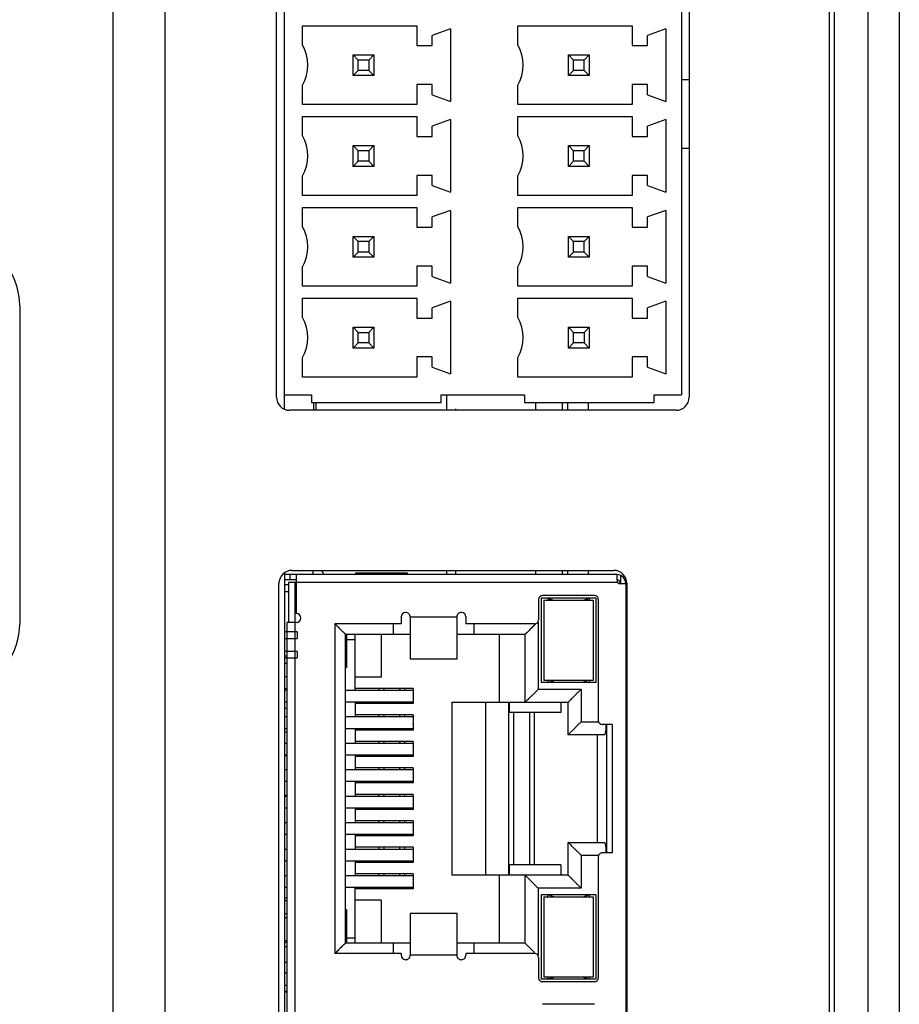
# Model space of a CAD drawing. Header units: millimetres. Extents: x 14 to 562, y 73 to 318.
# Tile 12 of 15: x 108 to 142, y 183 to 221. Entities that reach past the tile are written whole.
import ezdxf

# ---------------------------------------------------------------- set-up
doc = ezdxf.new("R2010")
doc.units = ezdxf.units.MM
doc.header["$LTSCALE"] = 32.67
for name, color, linetype in [('00_COMPONENTS', 7, 'CONTINUOUS'), ('1_25T_1_NAW_CNT_5', 7, 'CONTINUOUS'), ('SURFACE', 7, 'CONTINUOUS')]:
    doc.layers.add(name, color=color, linetype=linetype)

msp = doc.modelspace()

# ---------------------------------------------------------------- linework, layer by layer
at = {"layer": '00_COMPONENTS', "color": 7}
for p, q in [((112.001, 101.283), (112.001, 291.034)), ((114.001, 291.034), (114.001, 101.283)), ((139.801, 104.659), (139.801, 287.659)), ((141.101, 104.659), (141.101, 287.659)), ((142.301, 287.659), (142.301, 105.859)), ((139.601, 272.159), (139.601, 120.159)), ((118.601, 205.602), (118.601, 260.115)), ((118.301, 206.059), (118.301, 259.659)), ((133.901, 259.558), (133.901, 206.158)), ((134.201, 259.659), (134.201, 206.059)), ((119.301, 219.638), (119.301, 220.378)), ((119.301, 220.378), (123.701, 220.378)), ((123.701, 220.378), (123.701, 219.613)), ((125.001, 220.263), (124.301, 220.008)), ((125.001, 220.263), (125.001, 217.463)), ((127.601, 219.638), (127.601, 220.378)), ((127.601, 220.378), (132.001, 220.378)), ((132.001, 220.378), (132.001, 219.613)), ((133.301, 220.263), (132.601, 220.008)), ((133.301, 220.263), (133.301, 217.463)), ((124.301, 219.613), (124.301, 220.008)), ((132.601, 219.613), (132.601, 220.008)), ((123.701, 219.613), (124.301, 219.613)), ((132.001, 219.613), (132.601, 219.613)), ((121.251, 218.458), (121.251, 219.258)), ((121.251, 219.258), (122.051, 219.258)), ((121.451, 219.058), (121.251, 219.258)), ((121.451, 218.658), (121.451, 219.058)), ((121.851, 219.058), (121.451, 219.058)), ((122.051, 219.258), (121.851, 219.058)), ((121.851, 219.058), (121.851, 218.658)), ((122.051, 219.258), (122.051, 218.458)), ((129.551, 219.258), (130.351, 219.258)), ((129.551, 218.458), (129.551, 219.258)), ((129.751, 219.058), (129.551, 219.258)), ((130.151, 219.058), (129.751, 219.058)), ((129.751, 218.658), (129.751, 219.058)), ((130.151, 219.058), (130.351, 219.258)), ((130.151, 218.658), (130.151, 219.058)), ((130.351, 219.258), (130.351, 218.458)), ((121.251, 218.458), (121.451, 218.658)), ((121.851, 218.658), (121.451, 218.658)), ((122.051, 218.458), (121.851, 218.658)), ((129.551, 218.458), (129.751, 218.658)), ((130.151, 218.658), (129.751, 218.658)), ((130.351, 218.458), (130.151, 218.658)), ((122.051, 218.458), (121.251, 218.458)), ((130.351, 218.458), (129.551, 218.458)), ((134.201, 218.292), (133.901, 218.3)), ((119.301, 217.338), (119.301, 218.088)), ((123.701, 218.113), (123.701, 217.338)), ((124.301, 218.113), (123.701, 218.113)), ((124.301, 217.718), (124.301, 218.113)), ((127.601, 217.338), (127.601, 218.088)), ((132.601, 218.113), (132.001, 218.113)), ((132.001, 218.113), (132.001, 217.338)), ((132.601, 217.718), (132.601, 218.113)), ((124.301, 217.718), (125.001, 217.463)), ((132.601, 217.718), (133.301, 217.463)), ((123.701, 217.338), (119.301, 217.338)), ((132.001, 217.338), (127.601, 217.338)), ((119.301, 216.138), (119.301, 216.878)), ((119.301, 216.878), (123.701, 216.878)), ((123.701, 216.878), (123.701, 216.113)), ((125.001, 216.763), (124.301, 216.508)), ((125.001, 216.763), (125.001, 213.963)), ((127.601, 216.138), (127.601, 216.878)), ((127.601, 216.878), (132.001, 216.878)), ((132.001, 216.878), (132.001, 216.113)), ((133.301, 216.763), (132.601, 216.508)), ((133.301, 216.763), (133.301, 213.963)), ((124.301, 216.113), (124.301, 216.508)), ((132.601, 216.113), (132.601, 216.508)), ((123.701, 216.113), (124.301, 216.113)), ((132.001, 216.113), (132.601, 216.113)), ((121.251, 214.958), (121.251, 215.758)), ((121.251, 215.758), (122.051, 215.758)), ((121.451, 215.558), (121.251, 215.758)), ((121.451, 215.158), (121.451, 215.558)), ((121.851, 215.558), (121.451, 215.558)), ((122.051, 215.758), (121.851, 215.558)), ((121.851, 215.558), (121.851, 215.158)), ((122.051, 215.758), (122.051, 214.958)), ((129.551, 215.758), (130.351, 215.758)), ((129.551, 214.958), (129.551, 215.758)), ((129.751, 215.558), (129.551, 215.758)), ((130.151, 215.558), (129.751, 215.558)), ((129.751, 215.158), (129.751, 215.558)), ((130.151, 215.558), (130.351, 215.758)), ((130.151, 215.158), (130.151, 215.558)), ((130.351, 215.758), (130.351, 214.958)), ((133.901, 215.659), (134.201, 215.659)), ((121.251, 214.958), (121.451, 215.158)), ((121.851, 215.158), (121.451, 215.158)), ((122.051, 214.958), (121.851, 215.158)), ((129.551, 214.958), (129.751, 215.158)), ((130.151, 215.158), (129.751, 215.158)), ((130.351, 214.958), (130.151, 215.158)), ((122.051, 214.958), (121.251, 214.958)), ((130.351, 214.958), (129.551, 214.958)), ((119.301, 213.838), (119.301, 214.588)), ((123.701, 214.613), (123.701, 213.838)), ((124.301, 214.613), (123.701, 214.613)), ((124.301, 214.218), (124.301, 214.613)), ((127.601, 213.838), (127.601, 214.588)), ((132.601, 214.613), (132.001, 214.613)), ((132.001, 214.613), (132.001, 213.838)), ((132.601, 214.218), (132.601, 214.613)), ((124.301, 214.218), (125.001, 213.963)), ((132.601, 214.218), (133.301, 213.963)), ((123.701, 213.838), (119.301, 213.838)), ((132.001, 213.838), (127.601, 213.838)), ((119.301, 212.638), (119.301, 213.378)), ((119.301, 213.378), (123.701, 213.378)), ((123.701, 213.378), (123.701, 212.613)), ((125.001, 213.263), (124.301, 213.008)), ((125.001, 213.263), (125.001, 210.463)), ((127.601, 212.638), (127.601, 213.378)), ((127.601, 213.378), (132.001, 213.378)), ((132.001, 213.378), (132.001, 212.613)), ((133.301, 213.263), (132.601, 213.008)), ((133.301, 213.263), (133.301, 210.463)), ((124.301, 212.613), (124.301, 213.008)), ((132.601, 212.613), (132.601, 213.008)), ((123.701, 212.613), (124.301, 212.613)), ((132.001, 212.613), (132.601, 212.613)), ((121.251, 211.458), (121.251, 212.258)), ((121.251, 212.258), (122.051, 212.258)), ((121.451, 212.058), (121.251, 212.258)), ((122.051, 212.258), (121.851, 212.058)), ((122.051, 212.258), (122.051, 211.458)), ((129.551, 212.258), (130.351, 212.258)), ((129.551, 211.458), (129.551, 212.258)), ((129.751, 212.058), (129.551, 212.258)), ((130.151, 212.058), (130.351, 212.258)), ((130.351, 212.258), (130.351, 211.458)), ((121.451, 211.658), (121.451, 212.058)), ((121.851, 212.058), (121.451, 212.058)), ((121.851, 212.058), (121.851, 211.658)), ((130.151, 212.058), (129.751, 212.058)), ((129.751, 211.658), (129.751, 212.058)), ((130.151, 211.658), (130.151, 212.058)), ((121.251, 211.458), (121.451, 211.658)), ((122.051, 211.458), (121.251, 211.458)), ((121.851, 211.658), (121.451, 211.658)), ((122.051, 211.458), (121.851, 211.658)), ((129.551, 211.458), (129.751, 211.658)), ((130.351, 211.458), (129.551, 211.458)), ((130.151, 211.658), (129.751, 211.658)), ((130.351, 211.458), (130.151, 211.658)), ((119.301, 210.338), (119.301, 211.088)), ((123.701, 211.113), (123.701, 210.338)), ((124.301, 211.113), (123.701, 211.113)), ((124.301, 210.718), (124.301, 211.113)), ((127.601, 210.338), (127.601, 211.088)), ((132.601, 211.113), (132.001, 211.113)), ((132.001, 211.113), (132.001, 210.338)), ((132.601, 210.718), (132.601, 211.113)), ((124.301, 210.718), (125.001, 210.463)), ((132.601, 210.718), (133.301, 210.463)), ((123.701, 210.338), (119.301, 210.338)), ((132.001, 210.338), (127.601, 210.338)), ((119.301, 209.878), (123.701, 209.878)), ((119.301, 209.138), (119.301, 209.878)), ((123.701, 209.878), (123.701, 209.113)), ((127.601, 209.878), (132.001, 209.878)), ((127.601, 209.138), (127.601, 209.878)), ((132.001, 209.878), (132.001, 209.113)), ((108.401, 209.598), (108.401, 197.319)), ((125.001, 209.763), (124.301, 209.508)), ((124.301, 209.113), (124.301, 209.508)), ((125.001, 209.763), (125.001, 206.963)), ((133.301, 209.763), (132.601, 209.508)), ((132.601, 209.113), (132.601, 209.508)), ((133.301, 209.763), (133.301, 206.963)), ((123.701, 209.113), (124.301, 209.113)), ((132.001, 209.113), (132.601, 209.113)), ((121.251, 208.758), (122.051, 208.758)), ((121.251, 207.958), (121.251, 208.758)), ((121.451, 208.558), (121.251, 208.758)), ((121.851, 208.558), (122.051, 208.758)), ((122.051, 208.758), (122.051, 207.958)), ((129.551, 208.758), (130.351, 208.758)), ((129.551, 207.958), (129.551, 208.758)), ((129.751, 208.558), (129.551, 208.758)), ((130.151, 208.558), (130.351, 208.758)), ((130.351, 208.758), (130.351, 207.958)), ((121.451, 208.558), (121.851, 208.558)), ((121.451, 208.158), (121.451, 208.558)), ((121.851, 208.558), (121.851, 208.158)), ((129.751, 208.558), (130.151, 208.558)), ((129.751, 208.158), (129.751, 208.558)), ((130.151, 208.558), (130.151, 208.158)), ((121.251, 207.958), (121.451, 208.158)), ((122.051, 207.958), (121.251, 207.958)), ((121.851, 208.158), (121.451, 208.158)), ((121.851, 208.158), (122.051, 207.958)), ((129.551, 207.958), (129.751, 208.158)), ((130.351, 207.958), (129.551, 207.958)), ((130.151, 208.158), (129.751, 208.158)), ((130.151, 208.158), (130.351, 207.958)), ((119.301, 206.838), (119.301, 207.588)), ((124.301, 207.613), (123.701, 207.613)), ((123.701, 207.613), (123.701, 206.838)), ((124.301, 207.218), (124.301, 207.613)), ((127.601, 206.838), (127.601, 207.588)), ((132.601, 207.613), (132.001, 207.613)), ((132.001, 207.613), (132.001, 206.838)), ((132.601, 207.218), (132.601, 207.613)), ((124.301, 207.218), (125.001, 206.963)), ((132.601, 207.218), (133.301, 206.963)), ((123.701, 206.838), (119.301, 206.838)), ((132.001, 206.838), (127.601, 206.838)), ((118.601, 206.158), (119.651, 206.158)), ((119.651, 206.158), (119.651, 205.858)), ((124.651, 206.158), (127.851, 206.158)), ((124.651, 205.858), (124.651, 206.158)), ((124.851, 206.158), (124.851, 205.559)), ((127.851, 206.158), (127.851, 205.858)), ((132.851, 206.158), (133.901, 206.158)), ((132.851, 205.858), (132.851, 206.158)), ((119.651, 205.858), (124.651, 205.858)), ((119.719, 205.858), (119.719, 205.559)), ((119.821, 205.858), (119.821, 205.559)), ((127.851, 205.858), (132.851, 205.858)), ((128.276, 205.858), (128.276, 205.559)), ((129.526, 205.559), (129.526, 205.858)), ((130.326, 205.559), (130.326, 205.858)), ((133.701, 205.559), (118.801, 205.559)), ((118.601, 199.293), (118.601, 135.426)), ((131.411, 199.228), (118.601, 199.228)), ((118.895, 199.391), (131.296, 199.391)), ((119.061, 199.228), (119.061, 197.728)), ((119.711, 199.228), (119.711, 199.391)), ((123.344, 199.278), (121.344, 199.278)), ((121.344, 199.278), (121.344, 199.228)), ((123.344, 199.228), (123.344, 199.278)), ((124.851, 199.391), (124.851, 199.228)), ((128.276, 199.391), (128.276, 199.228)), ((129.526, 199.228), (129.526, 199.391)), ((130.326, 199.228), (130.326, 199.391)), ((131.411, 199.228), (131.411, 199.028)), ((118.395, 135.829), (118.395, 198.891)), ((119.061, 199.028), (118.601, 199.028)), ((118.601, 198.841), (118.761, 198.841)), ((119.061, 198.928), (118.761, 198.928)), ((118.761, 198.928), (118.761, 197.378)), ((119.011, 198.928), (119.011, 197.378)), ((131.561, 199.194), (131.561, 198.878)), ((131.761, 198.878), (131.561, 198.878)), ((131.761, 198.878), (131.761, 137.051)), ((131.796, 198.891), (131.796, 135.829)), ((118.601, 198.578), (118.761, 198.578)), ((128.401, 198.268), (128.401, 197.478)), ((130.601, 198.318), (128.501, 198.318)), ((128.501, 198.318), (128.501, 195.068)), ((130.551, 198.418), (128.551, 198.418)), ((128.601, 198.243), (130.501, 198.243)), ((128.601, 198.243), (128.601, 195.143)), ((128.751, 198.318), (128.751, 198.243)), ((128.774, 198.311), (128.981, 198.243)), ((130.122, 198.243), (130.329, 198.311)), ((130.351, 198.318), (130.351, 198.243)), ((130.501, 198.243), (130.501, 195.143)), ((130.601, 198.318), (130.601, 195.068)), ((130.701, 198.268), (130.701, 193.603)), ((119.061, 197.378), (118.711, 197.378)), ((118.711, 137.328), (118.711, 197.378)), ((123.101, 197.328), (120.551, 197.328)), ((120.551, 197.328), (120.551, 184.628)), ((122.801, 197.328), (122.801, 196.928)), ((123.101, 197.598), (123.101, 197.328)), ((123.451, 197.596), (125.251, 197.595)), ((123.451, 197.596), (123.451, 195.974)), ((125.251, 197.595), (125.251, 195.974)), ((125.601, 197.598), (125.601, 197.328)), ((128.251, 197.328), (125.601, 197.328)), ((125.901, 197.328), (125.901, 196.928)), ((120.951, 196.928), (123.451, 196.928)), ((120.951, 196.928), (120.951, 185.028)), ((121.011, 195.643), (121.011, 196.928)), ((121.331, 194.773), (121.331, 196.928)), ((122.331, 196.928), (122.331, 195.278)), ((125.251, 196.928), (127.881, 196.928)), ((126.881, 196.928), (126.881, 194.308)), ((127.881, 194.308), (127.881, 196.928)), ((121.011, 196.728), (121.331, 196.728)), ((118.711, 196.078), (118.601, 196.078)), ((118.711, 195.798), (118.601, 195.798)), ((123.451, 195.978), (125.251, 195.978)), ((121.011, 195.643), (120.951, 195.643)), ((118.601, 195.295), (118.711, 195.295)), ((122.331, 195.278), (121.331, 195.278)), ((130.601, 195.068), (128.501, 195.068)), ((130.501, 195.143), (128.601, 195.143)), ((128.751, 195.143), (128.751, 195.068)), ((128.774, 195.075), (128.981, 195.143)), ((130.122, 195.143), (130.329, 195.075)), ((130.351, 195.143), (130.351, 195.068)), ((118.601, 194.836), (118.711, 194.836)), ((118.601, 194.773), (118.711, 194.773)), ((120.951, 194.773), (123.561, 194.773)), ((123.561, 194.838), (121.331, 194.838)), ((122.244, 194.838), (122.244, 194.773)), ((123.244, 194.773), (123.244, 194.838)), ((123.561, 194.838), (123.561, 194.632)), ((118.601, 194.323), (118.711, 194.323)), ((120.951, 194.323), (123.561, 194.323)), ((121.331, 194.323), (121.331, 193.753)), ((122.244, 194.323), (122.244, 194.258)), ((123.244, 194.258), (123.244, 194.323)), ((123.561, 194.465), (123.561, 194.258)), ((125.061, 194.308), (129.541, 194.308)), ((125.061, 194.308), (125.061, 187.648)), ((126.361, 187.648), (126.361, 194.308)), ((127.244, 194.308), (127.244, 187.648)), ((127.261, 194.308), (127.261, 193.908)), ((129.261, 194.308), (129.261, 193.908)), ((129.541, 193.053), (129.541, 194.308)), ((131.761, 194.551), (131.761, 184.655)), ((118.601, 194.078), (118.711, 194.078)), ((123.561, 194.258), (121.331, 194.258)), ((129.261, 193.908), (127.261, 193.908)), ((128.244, 188.048), (128.244, 193.908)), ((118.601, 193.753), (118.711, 193.753)), ((120.951, 193.753), (123.561, 193.753)), ((123.561, 193.818), (121.331, 193.818)), ((122.244, 193.818), (122.244, 193.753)), ((123.244, 193.753), (123.244, 193.818)), ((123.561, 193.818), (123.561, 193.612)), ((118.601, 193.303), (118.711, 193.303)), ((118.601, 193.168), (118.711, 193.168)), ((120.951, 193.303), (123.561, 193.303)), ((121.331, 193.303), (121.331, 192.733)), ((123.561, 193.238), (121.331, 193.238)), ((122.244, 193.303), (122.244, 193.238)), ((123.244, 193.238), (123.244, 193.303)), ((123.561, 193.445), (123.561, 193.238)), ((131.238, 193.453), (130.851, 193.453)), ((131.011, 193.453), (131.011, 188.503)), ((131.238, 193.453), (131.238, 188.503)), ((123.561, 192.798), (121.331, 192.798)), ((122.244, 192.798), (122.244, 192.733)), ((123.244, 192.733), (123.244, 192.798)), ((123.561, 192.798), (123.561, 192.592)), ((130.945, 193.053), (129.541, 193.053)), ((130.661, 193.053), (130.661, 188.903)), ((118.601, 192.733), (118.711, 192.733)), ((120.951, 192.733), (123.561, 192.733)), ((123.561, 192.425), (123.561, 192.218)), ((118.601, 192.283), (118.711, 192.283)), ((118.601, 192.258), (118.711, 192.258)), ((120.951, 192.283), (123.561, 192.283)), ((121.331, 192.283), (121.331, 191.713)), ((123.561, 192.218), (121.331, 192.218)), ((122.244, 192.283), (122.244, 192.218)), ((123.244, 192.218), (123.244, 192.283)), ((118.601, 191.713), (118.711, 191.713)), ((120.951, 191.713), (123.561, 191.713)), ((123.561, 191.778), (121.331, 191.778)), ((122.244, 191.778), (122.244, 191.713)), ((123.244, 191.713), (123.244, 191.778)), ((123.561, 191.778), (123.561, 191.572)), ((118.601, 191.263), (118.711, 191.263)), ((120.951, 191.263), (123.561, 191.263)), ((121.331, 191.263), (121.331, 190.693)), ((122.244, 191.263), (122.244, 191.198)), ((123.244, 191.198), (123.244, 191.263)), ((123.561, 191.405), (123.561, 191.198)), ((123.561, 191.198), (121.331, 191.198)), ((118.711, 190.716), (118.601, 190.713)), ((118.601, 190.693), (118.711, 190.693)), ((120.951, 190.693), (123.561, 190.693)), ((123.561, 190.758), (121.331, 190.758)), ((122.244, 190.758), (122.244, 190.693)), ((123.244, 190.693), (123.244, 190.758)), ((123.561, 190.758), (123.561, 190.552)), ((118.601, 190.243), (118.711, 190.243)), ((120.951, 190.243), (123.561, 190.243)), ((121.331, 190.243), (121.331, 189.673)), ((123.561, 190.178), (121.331, 190.178)), ((122.244, 190.243), (122.244, 190.178)), ((123.244, 190.178), (123.244, 190.243)), ((123.561, 190.385), (123.561, 190.178)), ((123.561, 189.738), (121.331, 189.738)), ((122.244, 189.738), (122.244, 189.673)), ((123.244, 189.673), (123.244, 189.738)), ((123.561, 189.738), (123.561, 189.532)), ((118.601, 189.673), (118.711, 189.673)), ((120.951, 189.673), (123.561, 189.673)), ((123.561, 189.365), (123.561, 189.158)), ((118.601, 189.223), (118.711, 189.223)), ((120.951, 189.223), (123.561, 189.223)), ((121.331, 189.223), (121.331, 188.653)), ((123.561, 189.158), (121.331, 189.158)), ((122.244, 189.223), (122.244, 189.158)), ((123.244, 189.158), (123.244, 189.223)), ((118.601, 188.653), (118.711, 188.653)), ((120.951, 188.653), (123.561, 188.653)), ((123.561, 188.718), (121.331, 188.718)), ((122.244, 188.718), (122.244, 188.653)), ((123.244, 188.653), (123.244, 188.718)), ((123.561, 188.718), (123.561, 188.512)), ((129.541, 188.903), (130.945, 188.903)), ((129.541, 187.648), (129.541, 188.903)), ((118.601, 188.203), (118.711, 188.203)), ((120.951, 188.203), (123.561, 188.203)), ((121.331, 188.203), (121.331, 187.633)), ((122.244, 188.203), (122.244, 188.138)), ((123.244, 188.138), (123.244, 188.203)), ((123.561, 188.345), (123.561, 188.138)), ((130.701, 188.353), (130.701, 183.688)), ((131.238, 188.503), (130.851, 188.503)), ((123.561, 188.138), (121.331, 188.138)), ((129.261, 188.048), (127.261, 188.048)), ((127.261, 188.048), (127.261, 187.648)), ((129.261, 188.048), (129.261, 187.648)), ((118.601, 187.633), (118.711, 187.633)), ((120.951, 187.633), (123.561, 187.633)), ((123.561, 187.698), (121.331, 187.698)), ((122.244, 187.698), (122.244, 187.633)), ((123.244, 187.633), (123.244, 187.698)), ((123.561, 187.698), (123.561, 187.492)), ((129.541, 187.648), (125.061, 187.648)), ((126.881, 187.648), (126.881, 185.028)), ((127.881, 185.028), (127.881, 187.648)), ((118.601, 187.183), (118.711, 187.183)), ((120.951, 187.183), (123.561, 187.183)), ((121.331, 185.028), (121.331, 187.183)), ((123.561, 187.118), (121.331, 187.118)), ((122.244, 187.183), (122.244, 187.118)), ((123.244, 187.118), (123.244, 187.183)), ((123.561, 187.325), (123.561, 187.118)), ((118.601, 186.768), (118.711, 186.768)), ((130.601, 186.888), (128.501, 186.888)), ((128.501, 186.888), (128.501, 183.638)), ((128.601, 186.813), (130.501, 186.813)), ((128.601, 186.813), (128.601, 183.713)), ((128.751, 186.813), (128.751, 186.888)), ((128.981, 186.813), (128.774, 186.881)), ((130.122, 186.813), (130.329, 186.881)), ((130.351, 186.888), (130.351, 186.813)), ((130.501, 186.813), (130.501, 183.713)), ((130.601, 186.888), (130.601, 183.638)), ((118.711, 186.658), (118.601, 186.658)), ((121.011, 186.313), (120.951, 186.313)), ((121.011, 185.028), (121.011, 186.313)), ((122.331, 186.678), (121.331, 186.678)), ((122.331, 186.678), (122.331, 185.028)), ((118.711, 186.158), (118.601, 186.158)), ((118.601, 186.01), (118.711, 186.01)), ((123.451, 186.183), (123.451, 184.561)), ((123.451, 186.178), (125.251, 186.178)), ((125.251, 186.183), (125.251, 184.561)), ((121.011, 185.228), (121.331, 185.228)), ((118.601, 185.121), (118.711, 185.121)), ((118.601, 185.057), (118.711, 185.057)), ((118.711, 184.878), (118.601, 184.878)), ((123.451, 185.028), (120.951, 185.028)), ((122.801, 185.028), (122.801, 184.628)), ((127.881, 185.028), (125.251, 185.028)), ((125.901, 185.028), (125.901, 184.628)), ((123.101, 184.628), (120.551, 184.628)), ((123.101, 184.628), (123.101, 184.558)), ((125.251, 184.561), (123.451, 184.561)), ((128.251, 184.628), (125.601, 184.628)), ((125.601, 184.628), (125.601, 184.558)), ((128.401, 184.478), (128.401, 183.688)), ((118.711, 184.278), (118.601, 184.278)), ((123.281, 184.388), (123.271, 184.388)), ((125.431, 184.388), (125.421, 184.388)), ((118.711, 183.868), (118.601, 183.868)), ((130.501, 183.713), (128.601, 183.713)), ((128.751, 183.638), (128.751, 183.713)), ((128.774, 183.645), (128.981, 183.713)), ((130.122, 183.713), (130.329, 183.645)), ((130.351, 183.713), (130.351, 183.638)), ((118.601, 183.41), (118.711, 183.41)), ((130.601, 183.638), (128.501, 183.638)), ((130.551, 183.538), (128.551, 183.538)), ((118.601, 183.177), (118.711, 183.177)), ((118.601, 183.152), (118.711, 183.152)), ((130.551, 182.668), (128.551, 182.668))]:
    msp.add_line(p, q, dxfattribs=at)
at = {"layer": '00_COMPONENTS', "color": 4}
for p, q in [((129.326, 205.559), (129.326, 205.858)), ((125.201, 205.612), (125.201, 205.559)), ((118.811, 199.228), (118.811, 199.028)), ((125.201, 199.391), (125.201, 199.228)), ((129.326, 199.228), (129.326, 199.391)), ((131.45, 198.928), (119.061, 198.928)), ((119.011, 197.378), (119.011, 137.328)), ((128.381, 197.399), (128.381, 194.808)), ((122.444, 194.773), (122.444, 194.838)), ((123.044, 194.838), (123.044, 194.773)), ((128.381, 194.808), (130.041, 194.808)), ((130.041, 194.808), (130.041, 193.553)), ((122.444, 194.258), (122.444, 194.323)), ((123.044, 194.323), (123.044, 194.258)), ((127.444, 188.048), (127.444, 193.908)), ((128.044, 193.908), (128.044, 188.048)), ((122.444, 193.753), (122.444, 193.818)), ((123.044, 193.818), (123.044, 193.753)), ((130.041, 193.553), (130.701, 193.553)), ((122.444, 193.238), (122.444, 193.303)), ((123.044, 193.303), (123.044, 193.238)), ((122.444, 192.733), (122.444, 192.798)), ((123.044, 192.798), (123.044, 192.733)), ((122.444, 192.218), (122.444, 192.283)), ((123.044, 192.283), (123.044, 192.218)), ((122.444, 191.713), (122.444, 191.778)), ((123.044, 191.778), (123.044, 191.713)), ((122.444, 191.198), (122.444, 191.263)), ((123.044, 191.263), (123.044, 191.198)), ((122.444, 190.693), (122.444, 190.758)), ((123.044, 190.758), (123.044, 190.693)), ((122.444, 190.178), (122.444, 190.243)), ((123.044, 190.243), (123.044, 190.178)), ((122.444, 189.673), (122.444, 189.738)), ((123.044, 189.738), (123.044, 189.673)), ((122.444, 189.158), (122.444, 189.223)), ((123.044, 189.223), (123.044, 189.158)), ((122.444, 188.653), (122.444, 188.718)), ((123.044, 188.718), (123.044, 188.653)), ((122.444, 188.138), (122.444, 188.203)), ((123.044, 188.203), (123.044, 188.138)), ((130.701, 188.403), (130.041, 188.403)), ((130.041, 188.403), (130.041, 187.148)), ((122.444, 187.633), (122.444, 187.698)), ((123.044, 187.698), (123.044, 187.633)), ((122.444, 187.118), (122.444, 187.183)), ((123.044, 187.183), (123.044, 187.118)), ((130.041, 187.148), (128.381, 187.148)), ((128.381, 187.148), (128.381, 184.558))]:
    msp.add_line(p, q, dxfattribs=at)
at = {"layer": '00_COMPONENTS', "color": 7}
for centre, radius, start, end in [((117.901, 218.863), 1.6, 331.045, 28.955), ((126.201, 218.863), 1.6, 331.045, 28.955), ((117.901, 215.363), 1.6, 331.045, 28.955), ((126.201, 215.363), 1.6, 331.045, 28.955), ((117.901, 211.863), 1.6, 331.045, 28.955), ((126.201, 211.863), 1.6, 331.045, 28.955), ((105.801, 209.598), 2.6, 0, 69.0752), ((117.901, 208.363), 1.6, 331.045, 28.955), ((126.201, 208.363), 1.6, 331.045, 28.955), ((118.801, 206.059), 0.5, 180, 270), ((133.701, 206.059), 0.5, 270, 0), ((118.895, 198.891), 0.5, 90, 180), ((131.296, 198.891), 0.5, 0, 90), ((131.411, 198.878), 0.35, 0, 90), ((131.411, 198.878), 0.15, 360, 90), ((131.561, 199.028), 0.15, 180, 270), ((128.551, 198.268), 0.15, 90, 180), ((130.551, 198.268), 0.15, 0, 90), ((119.061, 197.553), 0.175, 270, 90), ((123.271, 197.598), 0.17, 90, 180), ((123.281, 197.598), 0.17, 359.1575, 90), ((125.421, 197.598), 0.17, 90, 181.1217), ((125.431, 197.598), 0.17, 0, 90), ((105.801, 197.319), 2.6, 290.9248, 0), ((119.511, 196.241), 1.511, 44.6461, 46.0099), ((128.251, 197.478), 0.15, 270, 0), ((127.158, 198.405), 1.563, 314.6635, 316.3949), ((130.851, 193.603), 0.15, 180, 270), ((135.301, 194.659), 4, 207.6706, 208.7548), ((130.851, 188.353), 0.15, 89.9987, 180.0015), ((123.271, 184.558), 0.17, 180, 270), ((123.281, 184.558), 0.17, 270, 1.122), ((125.421, 184.558), 0.17, 179.157, 270), ((125.431, 184.558), 0.17, 270, 0), ((129.311, 185.705), 1.497, 224.6418, 225.8912), ((128.251, 184.478), 0.15, 359.9987, 89.9986), ((128.551, 183.688), 0.15, 180.001, 270.0013), ((130.551, 183.688), 0.15, 270.001, 359.9987)]:
    msp.add_arc(centre, radius, start, end, dxfattribs=at)
for centre, major_axis, ratio, start_param, end_param in [((123.334, 194.548), (0.245, 0), 0.917431, 5.902583, 6.663788), ((123.334, 193.528), (0.245, 0), 0.917431, 5.902583, 6.663788), ((130.945, 193.553), (0, 0.5), 0.132075, -3.141594, -1.772262), ((123.334, 192.508), (0.245, 0), 0.917431, -0.380602, 0.380602), ((123.334, 191.488), (0.245, 0), 0.917431, 5.902583, 6.663788), ((123.334, 190.468), (0.245, 0), 0.917431, 5.902583, 6.663788), ((123.334, 189.448), (0.245, 0), 0.917431, 5.902583, 6.663788), ((130.945, 188.403), (0, 0.5), 0.132075, -1.369354, -0.000001), ((123.334, 188.428), (0.245, 0), 0.917431, 5.902583, 6.663788), ((123.334, 187.408), (0.245, 0), 0.917431, 5.902583, 6.663788)]:
    msp.add_ellipse(centre, major_axis=major_axis, ratio=ratio, start_param=start_param, end_param=end_param, dxfattribs=at)
for points, knots in [([(120.111, 199.228), (120.111, 199.26), (120.093, 199.324), (120.049, 199.373), (120.023, 199.391)], [0, 0, 0, 0, 0.498053, 1, 1, 1, 1]), ([(120.63, 197.258), (120.667, 197.218), (120.72, 197.158), (120.795, 197.086), (120.844, 197.039), (120.881, 197.004), (120.906, 196.978), (120.921, 196.963), (120.933, 196.949), (120.943, 196.939), (120.948, 196.932), (120.951, 196.929), (120.951, 196.928)], [0, 0, 0, 0, 0.356958, 0.521181, 0.670551, 0.799962, 0.855398, 0.903446, 0.943028, 0.973068, 0.99244, 1, 1, 1, 1]), ([(128.256, 197.293), (128.234, 197.271), (128.189, 197.23), (128.123, 197.17), (128.063, 197.11), (128.01, 197.053), (127.969, 197.011), (127.94, 196.982), (127.921, 196.964), (127.906, 196.949), (127.894, 196.938), (127.886, 196.933), (127.883, 196.928), (127.881, 196.928)], [0, 0, 0, 0, 0.178166, 0.350604, 0.513928, 0.663776, 0.794758, 0.851199, 0.900385, 0.941109, 0.97214, 0.992208, 1, 1, 1, 1]), ([(127.881, 194.308), (127.882, 194.308), (127.884, 194.31), (127.887, 194.312), (127.892, 194.317), (127.902, 194.325), (127.918, 194.34), (127.939, 194.362), (127.965, 194.388), (128.006, 194.429), (128.062, 194.489), (128.136, 194.563), (128.221, 194.637), (128.303, 194.719), (128.355, 194.778), (128.381, 194.808)], [0, 0, 0, 0, 0.002468, 0.008568, 0.018079, 0.030766, 0.064758, 0.108787, 0.161151, 0.220511, 0.355723, 0.506522, 0.666911, 0.832333, 1, 1, 1, 1]), ([(129.541, 194.308), (129.541, 194.309), (129.543, 194.31), (129.545, 194.314), (129.55, 194.319), (129.559, 194.329), (129.573, 194.344), (129.595, 194.366), (129.621, 194.392), (129.663, 194.433), (129.722, 194.489), (129.796, 194.563), (129.871, 194.648), (129.953, 194.73), (130.012, 194.782), (130.041, 194.808)], [0, 0, 0, 0, 0.002468, 0.008568, 0.018079, 0.030766, 0.064758, 0.108787, 0.161151, 0.220511, 0.355723, 0.506522, 0.666911, 0.832333, 1, 1, 1, 1]), ([(130.041, 193.553), (130.012, 193.527), (129.953, 193.475), (129.871, 193.393), (129.796, 193.308), (129.722, 193.234), (129.663, 193.178), (129.621, 193.137), (129.595, 193.111), (129.573, 193.089), (129.559, 193.074), (129.55, 193.064), (129.545, 193.059), (129.543, 193.055), (129.541, 193.054), (129.541, 193.053)], [0, 0, 0, 0, 0.167666, 0.333089, 0.493479, 0.644279, 0.779491, 0.838851, 0.891215, 0.935245, 0.969238, 0.981925, 0.991435, 0.997534, 1, 1, 1, 1]), ([(130.041, 188.403), (130.015, 188.433), (129.963, 188.492), (129.881, 188.574), (129.796, 188.648), (129.722, 188.723), (129.666, 188.782), (129.625, 188.824), (129.599, 188.85), (129.578, 188.871), (129.562, 188.886), (129.552, 188.895), (129.547, 188.899), (129.544, 188.902), (129.542, 188.903), (129.541, 188.903)], [0, 0, 0, 0, 0.167666, 0.333089, 0.493478, 0.644279, 0.77949, 0.838851, 0.891214, 0.935245, 0.969237, 0.981925, 0.991435, 0.997534, 1, 1, 1, 1]), ([(127.881, 187.648), (127.881, 187.648), (127.883, 187.646), (127.885, 187.643), (127.89, 187.638), (127.899, 187.628), (127.913, 187.612), (127.935, 187.59), (127.961, 187.564), (128.003, 187.524), (128.062, 187.468), (128.136, 187.393), (128.211, 187.309), (128.293, 187.226), (128.352, 187.174), (128.381, 187.148)], [0, 0, 0, 0, 0.002468, 0.008568, 0.018079, 0.030767, 0.064758, 0.108788, 0.161151, 0.220512, 0.355723, 0.506522, 0.666911, 0.832333, 1, 1, 1, 1]), ([(130.041, 187.148), (130.012, 187.174), (129.953, 187.226), (129.871, 187.309), (129.796, 187.393), (129.722, 187.468), (129.663, 187.524), (129.621, 187.564), (129.595, 187.59), (129.573, 187.612), (129.559, 187.628), (129.55, 187.638), (129.545, 187.643), (129.543, 187.646), (129.541, 187.648), (129.541, 187.648)], [0, 0, 0, 0, 0.167666, 0.333089, 0.493478, 0.644278, 0.77949, 0.838851, 0.891214, 0.935245, 0.969237, 0.981925, 0.991435, 0.997534, 1, 1, 1, 1]), ([(120.951, 185.028), (120.951, 185.027), (120.947, 185.023), (120.941, 185.014), (120.928, 185.001), (120.913, 184.985), (120.893, 184.965), (120.861, 184.934), (120.816, 184.89), (120.756, 184.833), (120.693, 184.768), (120.629, 184.697), (120.585, 184.651), (120.561, 184.628)], [0, 0, 0, 0, 0.007937, 0.028414, 0.060021, 0.101399, 0.151227, 0.208244, 0.340113, 0.490212, 0.652985, 0.82408, 1, 1, 1, 1]), ([(128.203, 184.698), (128.166, 184.739), (128.113, 184.799), (128.038, 184.87), (127.989, 184.917), (127.952, 184.953), (127.927, 184.978), (127.912, 184.994), (127.899, 185.007), (127.89, 185.017), (127.885, 185.024), (127.881, 185.027), (127.881, 185.028)], [0, 0, 0, 0, 0.356958, 0.52118, 0.67055, 0.799961, 0.855397, 0.903445, 0.943027, 0.973068, 0.99244, 1, 1, 1, 1])]:
    msp.add_open_spline(points, degree=3, knots=knots, dxfattribs=at)
for points in [[(120.587, 197.303), (120.601, 197.288), (120.616, 197.273), (120.63, 197.258)], [(128.246, 184.653), (128.232, 184.668), (128.217, 184.683), (128.203, 184.698)]]:
    msp.add_open_spline(points, degree=3, dxfattribs=at)
at = {"layer": '1_25T_1_NAW_CNT_5', "color": 4}
for p, q in [((118.593, 220.384), (118.593, 220.084)), ((118.61, 220.084), (118.61, 220.384))]:
    msp.add_line(p, q, dxfattribs=at)
at = {"layer": 'SURFACE', "color": 7}
for p, q in [((119.101, 197.019), (118.601, 197.019)), ((118.601, 197.019), (118.601, 196.769)), ((119.101, 197.019), (119.101, 196.769)), ((118.601, 196.769), (119.101, 196.769)), ((119.101, 196.269), (118.601, 196.269)), ((118.601, 196.269), (118.601, 196.019)), ((119.101, 196.269), (119.101, 196.019)), ((118.601, 196.019), (119.101, 196.019))]:
    msp.add_line(p, q, dxfattribs=at)

doc.saveas('drawing.dxf')
